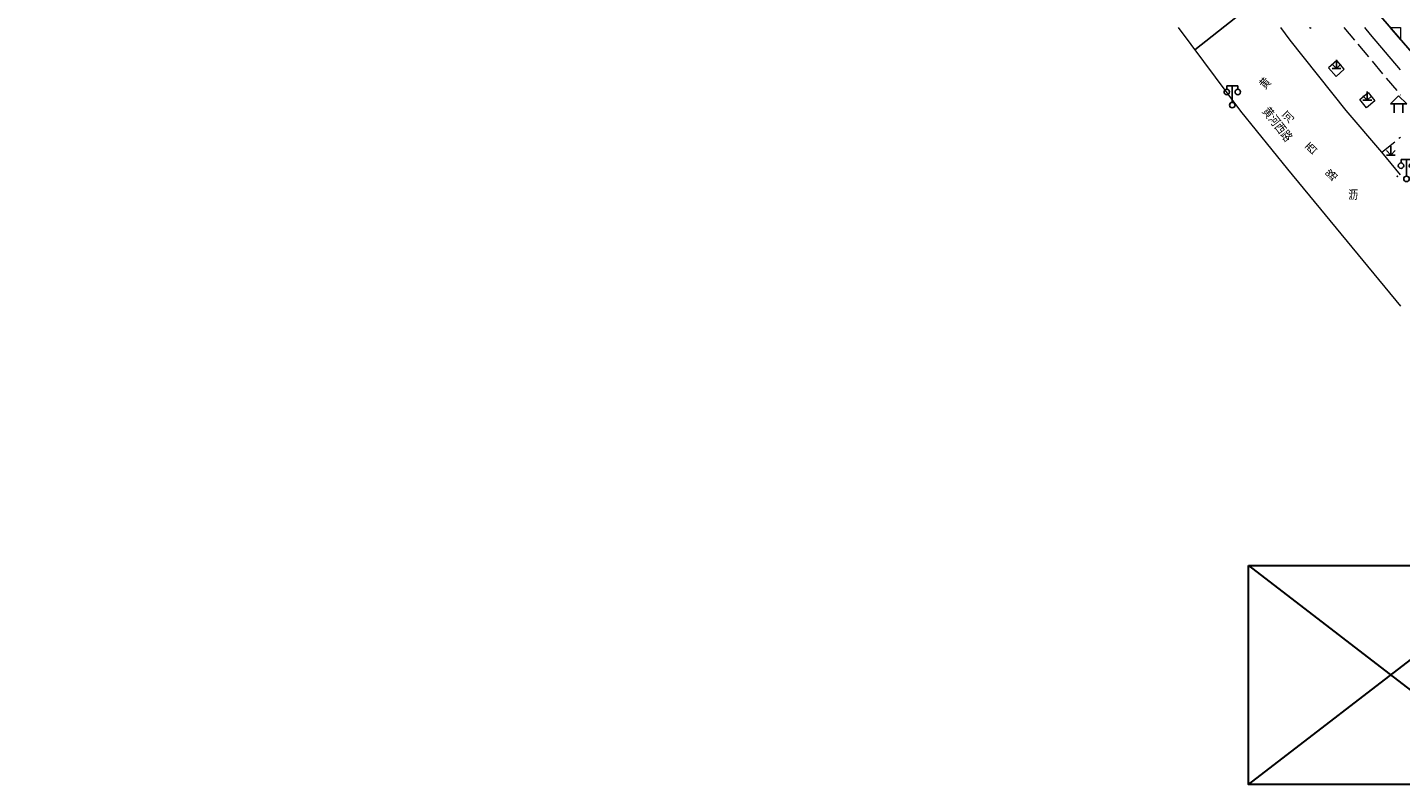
# Model space of a CAD drawing. Extents: x 39527407 to 39530665, y 3786466 to 3790957.
# Tile 101 of 113: x 39529333 to 39529583, y 3789619 to 3789757. Entities that reach past the tile are written whole.
import ezdxf
from ezdxf.enums import TextEntityAlignment as Align

# ---------------------------------------------------------------- set-up
doc = ezdxf.new("R2010")
doc.units = 0
doc.header["$PDSIZE"] = 0.2
doc.linetypes.add('X0', pattern=[4, 3, -1])
doc.layers.get('0').update_dxf_attribs({"linetype": 'CONTINUOUS'})
for name, color, linetype in [('DLSS', 4, 'CONTINUOUS'), ('JCDL_CLKZD', 142, 'CONTINUOUS'), ('JCDL_DMX_F', 30, 'CONTINUOUS'), ('JCDL_JMDD_F', 231, 'CONTINUOUS'), ('JCDL_JT_ZJ', 100, 'CONTINUOUS'), ('SXSS', 5, 'CONTINUOUS'), ('ZBTZ', 3, 'CONTINUOUS'), ('断面线', 2, 'CONTINUOUS'), ('水面监控', 7, 'CONTINUOUS')]:
    doc.layers.add(name, color=color, linetype=linetype)
for name, color, linetype, lineweight in [('JCDL_JMDX', 1, 'CONTINUOUS', 0), ('JCDL_SXM', 5, 'CONTINUOUS', 0), ('JCDL_ZBX_F', 7, 'CONTINUOUS', 0), ('TEXTL_ZJ', 7, 'CONTINUOUS', 0)]:
    doc.layers.add(name, color=color, linetype=linetype, lineweight=lineweight)
doc.styles.add('HZ', font='rs', dxfattribs={"width": 0.8, "bigfont": 'hztxt'})
doc.linetypes.add('10422', pattern='A,2,[150,AAA.SHX,S=1,R=0,X=0,Y=1],2,[177,AAA.SHX,S=1,R=0,X=0,Y=0.8],1e-09', length=4)
doc.linetypes.add('X35', pattern='A,2,[150,AAA.SHX,S=1,R=0,X=0,Y=1],2,[177,AAA.SHX,S=1,R=0,X=0,Y=0.8],1e-09', length=4)
doc.linetypes.add('X67', pattern='A,1,[150,symbolx.shx,S=1,R=0,X=0,Y=1],2,[153,symbolx.shx,S=1,R=0,X=0,Y=0.8],2,[145,symbolx.shx,S=1,R=0,X=0,Y=0],0,[150,symbolx.shx,S=1,R=0,X=0,Y=1],2,[153,symbolx.shx,S=1,R=0,X=0,Y=0.8],2,[150,symbolx.shx,S=1,R=0,X=0,Y=1],0.5,-0.5,[146,symbolx.shx,S=1,R=0,X=0,Y=0],-0.5,0.5,[153,symbolx.shx,S=1,R=0,X=0,Y=0.8],1', length=12)

# ---------------------------------------------------------------- blocks, each defined once
blk = doc.blocks.new('9530003')
at = {"color": 0}
for p, q in [((-0.8, 0), (0.8, 0)), ((0, 0), (0, 1.6))]:
    blk.add_line(p, q, dxfattribs=at)
at = {"color": 0, "linetype": 'Continuous'}
for points in [[(0, 0), (-0.8, 0.8)], [(0, 0), (0.8, 0.8)]]:
    blk.add_lwpolyline(points, dxfattribs=at)
blk = doc.blocks.new('3621000')
at = {"color": 0}
for p, q in [((0, 3.1), (-1.5, 1.6)), ((1.5, 1.6), (0, 3.1)), ((-1.5, 1.6), (1.5, 1.6)), ((-0.8, 0), (-0.8, 1.6)), ((0.8, 0), (0.8, 1.6))]:
    blk.add_line(p, q, dxfattribs=at)
blk = doc.blocks.new('3521000')
at = {"color": 0}
for p, q in [((-1, 3.5), (1, 3.5)), ((0, 0.5), (0, 3.5))]:
    blk.add_line(p, q, dxfattribs=at)
at = {"color": 0, "linetype": 'Continuous', "flags": 128}
for points in [[(-1, 3.5), (-1, 2.9)], [(1, 3.5), (1, 2.9)]]:
    blk.add_lwpolyline(points, dxfattribs=at)
at = {"color": 0}
for centre in [(-1, 2.4), (1, 2.4), (0, 0)]:
    blk.add_circle(centre, 0.5, dxfattribs=at)

msp = doc.modelspace()

# ---------------------------------------------------------------- linework, layer by layer
at = {"layer": 'DLSS', "linetype": 'Continuous', "lineweight": 20, "elevation": -38.58}
for points in [[(39529542.36272, 3789757.15389), (39529553.699, 3789741.9159), (39529562.235, 3789731.35089), (39529582.843, 3789706.39182)], [(39529582.843, 3789730.3233), (39529579.446, 3789734.4579), (39529572.96548, 3789742.06167), (39529562.75057, 3789754.83916), (39529561.04483, 3789757.15389)]]:
    msp.add_lwpolyline(points, dxfattribs=at)
at = {"layer": 'JCDL_CLKZD'}
msp.add_point((39529582.255, 3789730.04989, -38.58), dxfattribs=at)
at = {"layer": 'JCDL_DMX_F', "color": 3, "linetype": 'X35', "lineweight": 0, "elevation": -38.58}
msp.add_lwpolyline([(39529582.843, 3789749.43063), (39529577.381, 3789755.88689), (39529576.3208, 3789757.15389)], dxfattribs=at)
at = {"layer": 'JCDL_JMDX', "color": 6, "linetype": 'X67', "lineweight": 0, "elevation": -38.58}
msp.add_lwpolyline([(39529582.843, 3789754.97168), (39529580.96321, 3789757.15389)], dxfattribs=at)
at = {"layer": 'JCDL_SXM', "linetype": 'Continuous', "lineweight": 0, "elevation": -38.58}
msp.add_lwpolyline([(39529582.843, 3789757.15389), (39529582.843, 3789754.97168), (39529580.96321, 3789757.15389), (39529582.843, 3789757.15389)], dxfattribs=at)
at = {"layer": 'JCDL_ZBX_F', "color": 114, "linetype": 'X0', "lineweight": 0, "true_color": 0x009944, "elevation": -38.58}
for points in [[(39529566.26745, 3789757.15389), (39529566.379, 3789757.0169), (39529566.54724, 3789757.15389)], [(39529572.5242, 3789757.15389), (39529582.843, 3789744.81129)], [(39529571.09714, 3789748.23864), (39529572.60415, 3789749.53163), (39529571.244, 3789751.11689), (39529569.73699, 3789749.82389), (39529571.09714, 3789748.23864)], [(39529575.40903, 3789744.0358), (39529576.92199, 3789745.28289), (39529578.16499, 3789743.77489), (39529576.65203, 3789742.5278), (39529575.40903, 3789744.0358)], [(39529579.446, 3789734.4579), (39529582.843, 3789737.20312)]]:
    msp.add_lwpolyline(points, dxfattribs=at)
at = {"layer": 'SXSS', "linetype": '10422', "flags": 128}
msp.add_lwpolyline([(39529173.62367, 3790195.22921), (39529203.01161, 3790174.93878), (39529211.551, 3790169.0429), (39529219.59899, 3790162.5439), (39529222.57291, 3790160.59562), (39529223.374, 3790160.2129), (39529223.9682, 3790159.96037), (39529224.5414, 3790159.74191), (39529227.28099, 3790157.81989), (39529242.643, 3790143.6559), (39529243.646, 3790142.3979), (39529244.68173, 3790140.77665), (39529246.08, 3790138.58789), (39529247.81199, 3790136.1829), (39529248.77, 3790135.07789), (39529299.915, 3790084.89489), (39529301.902, 3790087.14289), (39529317.058, 3790073.30989), (39529314.61079, 3790070.62864), (39529315.28423, 3790069.95811), (39529317.14, 3790068.11036), (39529332.843, 3790052.77142), (39529379.54322, 3790007.15389), (39529386.80516, 3790000.06032), (39529392.43, 3789994.56589), (39529403.3176, 3789983.1891), (39529419.761, 3789966.00689), (39529444.323, 3789936.13689), (39529450.59899, 3789929.85189), (39529451.77073, 3789929.30976), (39529452.77687, 3789928.72812), (39529453.92938, 3789927.89828), (39529455.17092, 3789926.7693), (39529455.60711, 3789926.29309), (39529456.25784, 3789925.49079), (39529456.63377, 3789924.9657), (39529456.84444, 3789924.64048), (39529457.59651, 3789923.28624), (39529458.05629, 3789922.21891), (39529458.34538, 3789921.36236), (39529458.65875, 3789920.10987), (39529458.84899, 3789918.83289), (39529461.11099, 3789914.74089), (39529508.35041, 3789851.43378), (39529517.424, 3789838.86689), (39529520.174, 3789840.75789), (39529532.226, 3789824.15789), (39529529.77252, 3789822.27113), (39529532.28194, 3789818.67206), (39529541.916, 3789805.65489), (39529579.24899, 3789759.1439), (39529639.23, 3789689.51289), (39529647.79899, 3789683.5849), (39529668.05299, 3789659.79689), (39529669.682, 3789658.8579), (39529671.21899, 3789658.55189), (39529672.701, 3789656.2599)], dxfattribs=at)
at = {"layer": '断面线', "color": 1, "elevation": -38.58, "flags": 128}
msp.add_lwpolyline([(39529545.40481, 3789753.06478), (39529557.14479, 3789762.43741), (39529565.99039, 3789769.4993), (39529569.00513, 3789771.90612), (39529569.62788, 3789772.4033), (39529578.25165, 3789779.28809), (39529585.55309, 3789785.11721), (39529594.43108, 3789792.20496), (39529601.96635, 3789798.22075), (39529609.62524, 3789804.33523), (39529618.21259, 3789811.19096), (39529618.51462, 3789811.43208), (39529621.36432, 3789813.70714), (39529623.72756, 3789815.59384), (39529625.39046, 3789816.92142), (39529632.57373, 3789822.65618)], dxfattribs=at)
at = {"layer": '水面监控', "color": 2, "linetype": 'Continuous', "lineweight": 30}
for p, q in [((39529555.17556, 3789659.20188), (39529606.95927, 3789619.29858)), ((39529555.17556, 3789619.29858), (39529606.95927, 3789659.20188))]:
    msp.add_line(p, q, dxfattribs=at)
msp.add_lwpolyline([(39529555.17556, 3789659.20188), (39529606.95927, 3789659.20188), (39529606.95927, 3789619.29858), (39529555.17556, 3789619.29858)], close=True, dxfattribs=at)

# ---------------------------------------------------------------- block references
at = {"layer": 'JCDL_JMDD_F'}
for name, p in [('3521000', (39529552.203, 3789743.01088, -38.58)), ('3621000', (39529582.48499, 3789741.62889, -38.58)), ('3521000', (39529583.93, 3789729.58089, -38.58))]:
    msp.add_blockref(name, p, dxfattribs=at)
at = {"layer": 'ZBTZ'}
for p in [(39529571.17054, 3789749.67779, -38.58), (39529576.78697, 3789743.90539, -38.58), (39529581.07951, 3789733.9201, -38.58)]:
    msp.add_blockref('9530003', p, dxfattribs=at)

# ---------------------------------------------------------------- texts
at = {"layer": 'JCDL_JT_ZJ', "lineweight": 0, "style": 'HZ', "width": 0.8}
for s, p in [('黄', (39529558.6477, 3789745.31541, -38.58)), ('河', (39529562.86784, 3789739.15468, -38.58)), ('西', (39529567.06391, 3789733.45569, -38.58)), ('路', (39529570.77361, 3789728.6235, -38.58))]:
    msp.add_text(s, height=1.8, rotation=46.6233499, dxfattribs=at).set_placement(p, align=Align.BOTTOM_LEFT)
msp.add_text('沥', height=1.8, dxfattribs=at).set_placement((39529573.32002, 3789725.18492, -38.58), align=Align.BOTTOM_LEFT)
at = {"layer": 'TEXTL_ZJ', "style": 'HZ', "width": 0.8}
msp.add_text('黄河西路', height=1.8, rotation=-51.9572012, dxfattribs=at).set_placement((39529557.02914, 3789741.43348, -38.58), align=Align.BOTTOM_LEFT)

doc.saveas('drawing.dxf')
